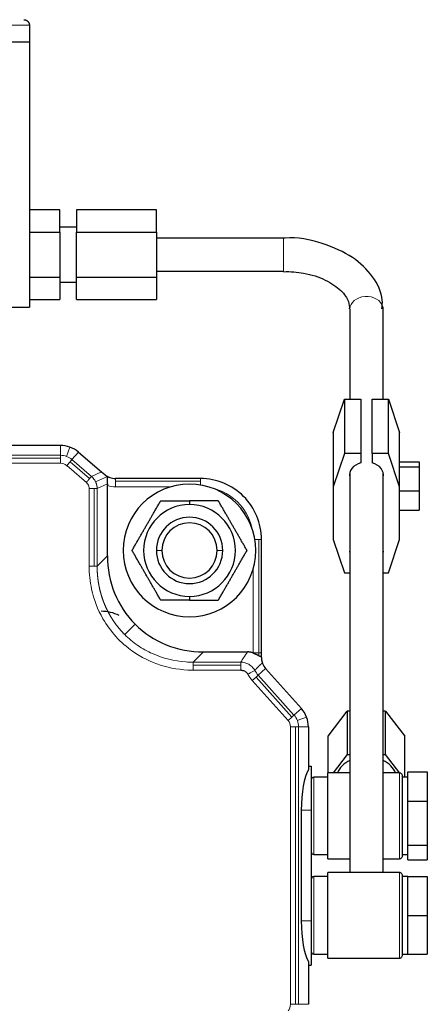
# Model space of a CAD drawing. Header units: inches. Extents: x 0 to 20790, y -12 to 14700.
# Tile 88 of 256: x 6817 to 6891, y 6796 to 6974. Entities that reach past the tile are written whole.
import ezdxf

# ---------------------------------------------------------------- set-up
doc = ezdxf.new("R2010")
doc.units = ezdxf.units.IN
doc.layers.add('1', color=7, linetype='Continuous', true_color=0xffffff)

msp = doc.modelspace()

# ---------------------------------------------------------------- linework, layer by layer
at = {"layer": '1', "color": 110, "linetype": 'Continuous', "lineweight": 13}
for p, q in [((6819.134, 6973.327), (6811.134, 6973.327)), ((6865.094, 6928.829), (6865.094, 6934.77)), ((6877.094, 6921.998), (6877.094, 6921.998)), ((6824.744, 6895.535), (6824.744, 6897.327)), ((6826.479, 6897.017), (6825.857, 6895.336)), ((6826.832, 6894.763), (6827.998, 6896.124)), ((6824.744, 6895.535), (6773.443, 6895.535)), ((6824.744, 6894.999), (6773.443, 6894.999)), ((6773.443, 6894.086), (6824.744, 6894.086)), ((6824.744, 6894.999), (6824.744, 6895.535)), ((6824.744, 6894.086), (6824.744, 6894.999)), ((6826.483, 6894.356), (6825.889, 6893.663)), ((6826.483, 6894.356), (6826.832, 6894.763)), ((6830.031, 6891.315), (6826.483, 6894.356)), ((6830.38, 6891.722), (6826.832, 6894.763)), ((6825.889, 6893.663), (6829.437, 6890.622)), ((6832.172, 6892.546), (6830.38, 6891.722)), ((6833.244, 6891.706), (6831.118, 6890.728)), ((6831.392, 6889.522), (6833.245, 6890.374)), ((6834.704, 6891.327), (6834.704, 6890.888)), ((6850.094, 6890.888), (6834.704, 6890.888)), ((6834.704, 6890.888), (6834.704, 6889.827)), ((6850.094, 6891.327), (6850.094, 6890.888)), ((6850.094, 6890.159), (6850.094, 6890.888)), ((6829.943, 6889.522), (6829.943, 6875.512)), ((6830.856, 6875.512), (6830.856, 6889.522)), ((6831.392, 6875.512), (6831.392, 6889.522)), ((6834.704, 6889.827), (6844.666, 6889.827)), ((6860.655, 6880.327), (6859.926, 6880.327)), ((6861.094, 6880.327), (6860.655, 6880.327)), ((6860.655, 6859.787), (6860.655, 6880.327)), ((6843.094, 6878.327), (6842.094, 6878.327)), ((6854.094, 6878.327), (6853.094, 6878.327)), ((6833.237, 6877.357), (6831.392, 6875.512)), ((6859.594, 6874.899), (6859.594, 6859.786)), ((6836.377, 6863.111), (6838.261, 6864.995)), ((6848.778, 6858.125), (6850.624, 6859.971)), ((6859.594, 6859.787), (6860.655, 6859.787)), ((6861.094, 6859.787), (6860.655, 6859.787)), ((6860.655, 6859.787), (6860.655, 6859.292)), ((6857.378, 6858.125), (6848.778, 6858.125)), ((6857.378, 6857.589), (6848.778, 6857.589)), ((6848.778, 6856.676), (6857.378, 6856.676)), ((6860.523, 6855.778), (6861.858, 6856.973)), ((6861.291, 6857.903), (6861.072, 6857.819)), ((6860.123, 6855.421), (6859.443, 6854.812)), ((6859.443, 6854.812), (6865.905, 6847.59)), ((6860.123, 6855.421), (6860.523, 6855.778)), ((6866.585, 6848.199), (6860.123, 6855.421)), ((6866.985, 6848.556), (6860.523, 6855.778)), ((6868.32, 6849.751), (6866.985, 6848.556)), ((6865.905, 6847.59), (6866.585, 6848.199)), ((6866.585, 6848.199), (6866.985, 6848.556)), ((6869.265, 6848.201), (6867.59, 6847.562)), ((6867.266, 6846.417), (6866.353, 6846.417)), ((6866.353, 6846.417), (6866.353, 6796.238)), ((6867.266, 6796.238), (6867.266, 6846.417)), ((6867.266, 6846.417), (6867.802, 6846.417)), ((6867.802, 6846.417), (6869.594, 6846.417)), ((6867.802, 6846.417), (6867.802, 6796.238)), ((6870.594, 6837.327), (6870.594, 6823.327)), ((6886.094, 6838.077), (6886.094, 6832.858)), ((6886.094, 6832.858), (6886.094, 6822.577)), ((6868.308, 6831.327), (6870.094, 6831.327)), ((6870.594, 6819.327), (6870.594, 6805.327)), ((6886.094, 6820.077), (6886.094, 6819.039)), ((6886.094, 6819.039), (6886.094, 6804.577)), ((6868.308, 6811.327), (6870.094, 6811.327)), ((6866.353, 6796.238), (6867.266, 6796.238)), ((6867.266, 6796.238), (6867.802, 6796.238)), ((6867.802, 6796.238), (6869.594, 6796.238))]:
    msp.add_line(p, q, dxfattribs=at)
at = {"layer": '1', "color": 2, "linetype": 'Continuous', "lineweight": 25}
for p, q in [((6819.134, 6973.327), (6819.134, 6970.327)), ((6812.034, 6970.327), (6819.134, 6970.327)), ((6824.634, 6939.91), (6819.134, 6939.91)), ((6824.634, 6935.869), (6824.634, 6939.91)), ((6827.634, 6939.91), (6827.634, 6935.869)), ((6842.134, 6939.91), (6827.634, 6939.91)), ((6842.134, 6935.869), (6842.134, 6939.91)), ((6827.634, 6936.827), (6824.634, 6936.827)), ((6819.134, 6935.869), (6824.634, 6935.869)), ((6824.634, 6935.869), (6824.634, 6927.786)), ((6827.634, 6935.869), (6842.134, 6935.869)), ((6827.634, 6927.786), (6827.634, 6935.869)), ((6842.134, 6935.869), (6842.134, 6927.786)), ((6865.094, 6934.827), (6842.134, 6934.827)), ((6865.094, 6934.77), (6865.094, 6934.827)), ((6819.134, 6927.786), (6824.634, 6927.786)), ((6824.634, 6927.786), (6824.634, 6923.744)), ((6827.634, 6923.744), (6827.634, 6927.786)), ((6827.634, 6927.786), (6842.134, 6927.786)), ((6842.134, 6928.827), (6865.094, 6928.827)), ((6842.134, 6927.786), (6842.134, 6923.744)), ((6865.094, 6928.827), (6865.094, 6928.829)), ((6824.634, 6926.827), (6827.634, 6926.827)), ((6819.134, 6923.744), (6824.634, 6923.744)), ((6827.634, 6923.744), (6842.134, 6923.744)), ((6812.034, 6922.327), (6819.134, 6922.327)), ((6877.094, 6921.998), (6877.094, 6905.705)), ((6883.094, 6905.705), (6883.094, 6921.998)), ((6874.094, 6899.662), (6876.094, 6905.705)), ((6876.094, 6905.705), (6879.094, 6905.705)), ((6876.094, 6905.705), (6876.094, 6895.876)), ((6879.094, 6905.705), (6879.094, 6895.876)), ((6881.094, 6895.876), (6881.094, 6905.705)), ((6881.094, 6905.705), (6884.094, 6905.705)), ((6884.094, 6905.705), (6886.094, 6899.662)), ((6884.094, 6895.876), (6884.094, 6905.705)), ((6874.094, 6899.662), (6874.094, 6889.833)), ((6886.094, 6889.833), (6886.094, 6899.662)), ((6824.744, 6897.327), (6773.443, 6897.327)), ((6827.998, 6896.124), (6832.172, 6892.546)), ((6876.094, 6895.876), (6874.094, 6889.833)), ((6879.094, 6895.876), (6876.094, 6895.876)), ((6879.094, 6895.876), (6879.094, 6894.18)), ((6884.094, 6895.876), (6881.094, 6895.876)), ((6881.094, 6895.876), (6881.094, 6894.18)), ((6886.094, 6889.833), (6884.094, 6895.876)), ((6886.094, 6894.336), (6889.594, 6894.336)), ((6889.594, 6894.336), (6889.594, 6893.463)), ((6832.172, 6892.546), (6832.751, 6892.049)), ((6877.094, 6892.418), (6877.094, 6820.078)), ((6883.094, 6820.078), (6883.094, 6892.418)), ((6886.094, 6893.463), (6889.594, 6893.463)), ((6889.594, 6893.463), (6889.594, 6889.115)), ((6850.094, 6891.327), (6834.704, 6891.327)), ((6833.237, 6877.357), (6833.237, 6890.073)), ((6874.094, 6889.833), (6874.094, 6880.315)), ((6886.094, 6880.315), (6886.094, 6889.833)), ((6886.094, 6889.115), (6889.594, 6889.115)), ((6889.594, 6889.115), (6889.594, 6885.64)), ((6848.094, 6887.33), (6848.094, 6886.627)), ((6886.094, 6885.64), (6889.594, 6885.64)), ((6861.094, 6859.787), (6861.094, 6880.327)), ((6874.094, 6880.315), (6876.094, 6874.272)), ((6884.094, 6874.272), (6886.094, 6880.315)), ((6876.094, 6874.272), (6877.094, 6874.272)), ((6883.094, 6874.272), (6884.094, 6874.272)), ((6848.094, 6870.027), (6848.094, 6869.325)), ((6850.624, 6859.971), (6858.567, 6859.971)), ((6861.094, 6859.33), (6861.094, 6859.787)), ((6868.32, 6849.751), (6861.858, 6856.973)), ((6873.166, 6844.744), (6876.63, 6849.276)), ((6877.094, 6849.276), (6876.63, 6849.276)), ((6876.63, 6849.276), (6876.63, 6841.412)), ((6883.558, 6849.276), (6883.094, 6849.276)), ((6883.558, 6849.276), (6887.022, 6844.744)), ((6883.558, 6841.412), (6883.558, 6849.276)), ((6869.594, 6846.417), (6869.594, 6838.659)), ((6873.166, 6838.077), (6873.166, 6844.744)), ((6887.022, 6837.327), (6887.022, 6844.744)), ((6876.63, 6841.412), (6874.081, 6838.077)), ((6876.63, 6841.412), (6877.094, 6841.412)), ((6883.094, 6841.412), (6883.558, 6841.412)), ((6886.109, 6838.074), (6883.558, 6841.412)), ((6869.594, 6839.327), (6870.094, 6839.327)), ((6870.094, 6839.327), (6870.094, 6831.327)), ((6873.094, 6837.327), (6870.594, 6837.327)), ((6877.094, 6838.077), (6873.094, 6838.077)), ((6873.094, 6832.858), (6873.094, 6838.077)), ((6886.094, 6838.077), (6883.094, 6838.077)), ((6886.594, 6832.694), (6886.594, 6837.572)), ((6886.68, 6837.327), (6886.594, 6837.441)), ((6887.594, 6837.327), (6886.594, 6837.327)), ((6887.594, 6838.263), (6891.094, 6838.263)), ((6887.594, 6835.615), (6887.594, 6838.263)), ((6891.094, 6838.263), (6891.094, 6832.966)), ((6887.594, 6832.966), (6887.594, 6835.615)), ((6873.094, 6822.577), (6873.094, 6832.858)), ((6886.594, 6823.077), (6886.594, 6832.694)), ((6887.594, 6828.998), (6887.594, 6832.966)), ((6887.594, 6832.966), (6891.094, 6832.966)), ((6891.094, 6832.966), (6891.094, 6825.031)), ((6868.308, 6831.327), (6868.308, 6811.327)), ((6870.094, 6831.327), (6870.094, 6811.327)), ((6887.594, 6825.031), (6887.594, 6828.998)), ((6887.594, 6823.711), (6887.594, 6825.031)), ((6887.594, 6825.031), (6891.094, 6825.031)), ((6891.094, 6825.031), (6891.094, 6822.391)), ((6870.594, 6823.327), (6873.094, 6823.327)), ((6886.594, 6823.327), (6887.594, 6823.327)), ((6887.594, 6822.391), (6887.594, 6823.711)), ((6873.094, 6822.577), (6877.094, 6822.577)), ((6883.094, 6822.577), (6886.094, 6822.577)), ((6887.594, 6822.391), (6891.094, 6822.391)), ((6873.094, 6819.327), (6870.594, 6819.327)), ((6886.094, 6820.077), (6873.094, 6820.077)), ((6873.094, 6819.039), (6873.094, 6820.077)), ((6886.594, 6818.606), (6886.594, 6819.5)), ((6887.594, 6819.327), (6886.594, 6819.327)), ((6887.594, 6819.327), (6891.094, 6819.327)), ((6887.594, 6815.827), (6887.594, 6819.327)), ((6891.094, 6819.327), (6891.094, 6812.327)), ((6873.094, 6804.577), (6873.094, 6819.039)), ((6886.594, 6805.077), (6886.594, 6818.606)), ((6887.594, 6812.327), (6887.594, 6815.827)), ((6887.594, 6808.827), (6887.594, 6812.327)), ((6887.594, 6812.327), (6891.094, 6812.327)), ((6891.094, 6812.327), (6891.094, 6805.327)), ((6870.094, 6811.327), (6870.094, 6803.327)), ((6887.594, 6805.327), (6887.594, 6808.827)), ((6870.594, 6805.327), (6873.094, 6805.327)), ((6886.594, 6805.327), (6887.594, 6805.327)), ((6887.594, 6805.327), (6891.094, 6805.327)), ((6869.594, 6803.995), (6869.594, 6796.238)), ((6869.594, 6803.327), (6870.094, 6803.327)), ((6873.094, 6804.577), (6886.094, 6804.577))]:
    msp.add_line(p, q, dxfattribs=at)
for centre, radius, start, end in [((6824.744, 6892.327), 5, 69.69935, 90), ((6824.744, 6892.327), 5, 49.39871, 69.69935), ((6834.704, 6894.327), 3, 245.16815, 249.69935), ((6834.704, 6894.327), 3, 249.69935, 270), ((6848.094, 6878.327), 12, 90, 270), ((6848.094, 6878.327), 12, 270, 90), ((6850.094, 6880.327), 11, 45, 90), ((6850.094, 6880.327), 11, 0, 45), ((6848.094, 6878.327), 8.3, 90, 270), ((6848.094, 6878.327), 8.3, 270, 90), ((6848.094, 6878.327), 6, 0, 180), ((6848.094, 6878.327), 5, 0, 180), ((6848.094, 6878.327), 6, 180, 0), ((6848.094, 6878.327), 5, 180, 0), ((6832.094, 6859.827), 7.5, 63.8641, 90), ((6864.094, 6858.973), 3, 199.34559, 200.91008), ((6864.094, 6858.973), 3, 200.91008, 221.82017), ((6864.594, 6846.417), 5, 20.91008, 41.82017), ((6864.594, 6846.417), 5, 0, 20.91008), ((6870.594, 6836.827), 0.5, 90, 180), ((6870.594, 6823.827), 0.5, 180, 270), ((6870.594, 6818.827), 0.5, 90, 180), ((6870.594, 6805.827), 0.5, 180, 270)]:
    msp.add_arc(centre, radius, start, end, dxfattribs=at)
at = {"layer": '1', "color": 110, "linetype": 'Continuous', "lineweight": 13}
for centre, radius, start, end in [((6824.744, 6892.327), 3.208, 69.69935, 90), ((6824.744, 6892.327), 1.759, 49.39871, 90), ((6824.744, 6892.327), 3.208, 49.39871, 69.69935), ((6834.704, 6894.327), 4.5, 250.98489, 270), ((6850.094, 6880.327), 9.5, 13.35546, 76.64454), ((6864.094, 6858.973), 4.792, 209.15282, 221.82017), ((6864.094, 6858.973), 6.241, 209.15297, 221.82017), ((6864.594, 6846.417), 1.759, 0, 41.82017), ((6864.594, 6846.417), 3.208, 20.91008, 41.82017), ((6864.594, 6846.417), 3.208, 0, 20.91008), ((6864.594, 6796.238), 1.759, 318.17983, 0)]:
    msp.add_arc(centre, radius, start, end, dxfattribs=at)
msp.add_ellipse((6880.094, 6921.998), major_axis=(-3, 0), ratio=0.7553694, start_param=3.3192036, end_param=6.2831853, dxfattribs=at)
at = {"layer": '1', "color": 2, "linetype": 'Continuous', "lineweight": 25}
for centre, major_axis, ratio, start_param, end_param in [((6880.094, 6921.998), (-3, 0), 0.7553694, 3.1415073, 3.3192036), ((6880.094, 6892.004), (-3.05, 0), 0.7553694, 5.0464358, 6.4644851), ((6880.094, 6892.004), (-3.05, 0), 0.7553694, 2.9602929, 4.3783421), ((6880.094, 6878.144), (-3.05, 0), 0.7553694, 6.1018856, 6.4644851), ((6880.094, 6878.144), (-3.05, 0), 0.7553694, 2.9602929, 3.3228924), ((6851.872, 6878.606), (13.611, 13.611), 0.9351131, 2.3897132, 3.1415927), ((6851.872, 6878.606), (13.611, 13.611), 0.9351131, 3.1415927, 3.8934721), ((6870.451, 6831.327), (0, -8), 0.2679492, 3.5531095, 4.712389), ((6880.094, 6836.88), (-5.5, 0), 0.7553694, 5.2892967, 5.9908536), ((6880.094, 6836.88), (-5.5, 0), 0.7553694, 3.4338917, 4.1354487), ((6870.451, 6811.327), (0, -8), 0.2679492, 4.712389, 5.8716685)]:
    msp.add_ellipse(centre, major_axis=major_axis, ratio=ratio, start_param=start_param, end_param=end_param, dxfattribs=at)
for points, knots in [([(6818.134, 6974.327), (6818.139, 6974.327), (6818.149, 6974.327), (6818.163, 6974.327), (6818.178, 6974.326), (6818.192, 6974.326), (6818.206, 6974.325), (6818.219, 6974.324), (6818.233, 6974.322), (6818.246, 6974.321), (6818.259, 6974.319), (6818.272, 6974.318), (6818.285, 6974.316), (6818.297, 6974.314), (6818.309, 6974.312), (6818.321, 6974.31), (6818.332, 6974.307), (6818.344, 6974.305), (6818.355, 6974.303), (6818.366, 6974.3), (6818.376, 6974.297), (6818.387, 6974.295), (6818.397, 6974.292), (6818.407, 6974.289), (6818.416, 6974.287), (6818.426, 6974.284), (6818.435, 6974.281), (6818.444, 6974.278), (6818.453, 6974.275), (6818.461, 6974.272), (6818.47, 6974.269), (6818.478, 6974.266), (6818.485, 6974.263), (6818.493, 6974.261), (6818.5, 6974.258), (6818.508, 6974.255), (6818.539, 6974.242), (6818.591, 6974.218), (6818.662, 6974.178), (6818.727, 6974.134), (6818.785, 6974.087), (6818.83, 6974.046), (6818.862, 6974.013), (6818.885, 6973.987), (6818.908, 6973.961), (6818.929, 6973.934), (6818.95, 6973.906), (6818.969, 6973.877), (6818.988, 6973.848), (6819.005, 6973.819), (6819.021, 6973.789), (6819.037, 6973.758), (6819.051, 6973.727), (6819.064, 6973.696), (6819.075, 6973.665), (6819.086, 6973.634), (6819.096, 6973.602), (6819.104, 6973.571), (6819.111, 6973.54), (6819.118, 6973.508), (6819.123, 6973.477), (6819.127, 6973.447), (6819.13, 6973.416), (6819.132, 6973.386), (6819.134, 6973.357), (6819.134, 6973.337), (6819.134, 6973.327)], [0, 0, 0, 0, 0.0097989, 0.019458, 0.0289767, 0.0383541, 0.0475895, 0.0566824, 0.0656322, 0.0744385, 0.0831008, 0.0916187, 0.099992, 0.1082204, 0.1163037, 0.1242418, 0.1320346, 0.139682, 0.147184, 0.1545407, 0.1617521, 0.1688183, 0.1757394, 0.1825157, 0.1891473, 0.1956344, 0.2019773, 0.2081762, 0.2142315, 0.2201434, 0.2259123, 0.2315386, 0.2370225, 0.2423645, 0.2475649, 0.2526241, 0.2575426, 0.3129843, 0.3659777, 0.4164708, 0.464443, 0.5099024, 0.5318744, 0.5538066, 0.57569, 0.5975107, 0.6192545, 0.6409074, 0.6624549, 0.6838827, 0.7051766, 0.7263225, 0.7473066, 0.7681155, 0.7887362, 0.8091559, 0.8293628, 0.8493453, 0.8690928, 0.8885952, 0.9078432, 0.9268283, 0.9455429, 0.9639802, 0.9821342, 1, 1, 1, 1]), ([(6882.861, 6922.028), (6882.955, 6922.563), (6883.104, 6924.579), (6881.374, 6928.015), (6877.679, 6931.643), (6872.164, 6934.025), (6867.541, 6935.094), (6865.204, 6934.802), (6865.104, 6934.789)], [0, 0, 0, 0, 0.0737331, 0.2835957, 0.5003224, 0.7393536, 0.9889188, 1, 1, 1, 1]), ([(6865.084, 6928.752), (6866.364, 6928.78), (6869.034, 6928.598), (6872.818, 6927.348), (6875.65, 6925.386), (6876.943, 6923.484), (6877.039, 6922.434), (6876.955, 6922.004)], [0, 0, 0, 0, 0.1843536, 0.4084596, 0.6273864, 0.8433092, 1, 1, 1, 1]), ([(6832.751, 6892.049), (6832.754, 6892.047), (6832.761, 6892.041), (6832.77, 6892.033), (6832.78, 6892.025), (6832.79, 6892.017), (6832.8, 6892.009), (6832.809, 6892.001), (6832.819, 6891.993), (6832.829, 6891.985), (6832.839, 6891.977), (6832.849, 6891.969), (6832.859, 6891.961), (6832.869, 6891.953), (6832.88, 6891.945), (6832.89, 6891.938), (6832.9, 6891.93), (6832.91, 6891.922), (6832.921, 6891.914), (6832.931, 6891.907), (6832.942, 6891.899), (6832.952, 6891.891), (6832.963, 6891.884), (6832.974, 6891.876), (6832.984, 6891.869), (6832.995, 6891.861), (6833.006, 6891.854), (6833.017, 6891.847), (6833.027, 6891.839), (6833.038, 6891.832), (6833.049, 6891.825), (6833.06, 6891.817), (6833.072, 6891.81), (6833.083, 6891.803), (6833.094, 6891.796), (6833.105, 6891.789), (6833.116, 6891.781), (6833.128, 6891.774), (6833.139, 6891.767), (6833.151, 6891.76), (6833.162, 6891.754), (6833.174, 6891.747), (6833.185, 6891.74), (6833.197, 6891.733), (6833.209, 6891.726), (6833.22, 6891.72), (6833.232, 6891.713), (6833.24, 6891.708), (6833.244, 6891.706)], [0, 0, 0, 0, 0.0156161, 0.03147, 0.0475651, 0.0639049, 0.0804926, 0.0973312, 0.1144237, 0.1317729, 0.1493815, 0.167252, 0.185387, 0.2037887, 0.2224595, 0.2414015, 0.2606167, 0.2801071, 0.2998747, 0.3199212, 0.3402484, 0.3608579, 0.3817514, 0.4029305, 0.4243965, 0.4461509, 0.468195, 0.4905303, 0.5131578, 0.536079, 0.5592948, 0.5828065, 0.6066151, 0.6307216, 0.6551271, 0.6798325, 0.7048388, 0.7301468, 0.7557575, 0.7816716, 0.8078899, 0.8344133, 0.8612425, 0.8883782, 0.9158212, 0.943572, 0.9716314, 1, 1, 1, 1]), ([(6833.444, 6891.605), (6833.389, 6891.63), (6833.334, 6891.657), (6833.265, 6891.695), (6833.255, 6891.7), (6833.244, 6891.706)], [0, 0, 0, 0, 0.8469825, 0.8469825, 1, 1, 1, 1]), ([(6833.245, 6890.374), (6833.245, 6890.38), (6833.246, 6890.393), (6833.247, 6890.413), (6833.247, 6890.432), (6833.248, 6890.451), (6833.249, 6890.471), (6833.25, 6890.49), (6833.25, 6890.509), (6833.251, 6890.528), (6833.251, 6890.547), (6833.252, 6890.566), (6833.252, 6890.584), (6833.252, 6890.603), (6833.253, 6890.622), (6833.253, 6890.64), (6833.253, 6890.659), (6833.253, 6890.677), (6833.253, 6890.696), (6833.253, 6890.714), (6833.253, 6890.732), (6833.253, 6890.75), (6833.253, 6890.769), (6833.253, 6890.787), (6833.253, 6890.804), (6833.253, 6890.822), (6833.253, 6890.84), (6833.253, 6890.858), (6833.253, 6890.875), (6833.252, 6890.893), (6833.252, 6890.945), (6833.25, 6891.029), (6833.248, 6891.138), (6833.247, 6891.238), (6833.247, 6891.33), (6833.251, 6891.414), (6833.259, 6891.486), (6833.273, 6891.543), (6833.291, 6891.579), (6833.308, 6891.6), (6833.323, 6891.611), (6833.339, 6891.62), (6833.355, 6891.623), (6833.369, 6891.624), (6833.38, 6891.623), (6833.392, 6891.622), (6833.404, 6891.619), (6833.417, 6891.615), (6833.43, 6891.611), (6833.439, 6891.607), (6833.444, 6891.605)], [0, 0, 0, 0, 0.0092075, 0.0184041, 0.027591, 0.0367689, 0.045939, 0.0551022, 0.0642594, 0.0734117, 0.08256, 0.0917054, 0.1008488, 0.1099912, 0.1191336, 0.128277, 0.1374224, 0.1465707, 0.155723, 0.1648802, 0.1740433, 0.1832134, 0.1923913, 0.2015781, 0.2107747, 0.2199821, 0.2292013, 0.2384333, 0.2476789, 0.2569392, 0.2662151, 0.33083, 0.3934493, 0.4544502, 0.5142406, 0.5783641, 0.639584, 0.6987128, 0.7566512, 0.7868333, 0.8171471, 0.8473814, 0.8781667, 0.8948505, 0.9117472, 0.9288738, 0.9462469, 0.9638823, 0.9817952, 1, 1, 1, 1]), ([(6859.594, 6859.786), (6859.586, 6859.789), (6859.57, 6859.795), (6859.546, 6859.804), (6859.522, 6859.812), (6859.498, 6859.82), (6859.474, 6859.828), (6859.45, 6859.836), (6859.426, 6859.843), (6859.401, 6859.851), (6859.377, 6859.858), (6859.352, 6859.865), (6859.327, 6859.872), (6859.302, 6859.878), (6859.277, 6859.884), (6859.252, 6859.891), (6859.227, 6859.896), (6859.201, 6859.902), (6859.176, 6859.908), (6859.15, 6859.913), (6859.125, 6859.918), (6859.099, 6859.923), (6859.073, 6859.927), (6859.047, 6859.932), (6859.021, 6859.936), (6858.995, 6859.94), (6858.969, 6859.944), (6858.943, 6859.947), (6858.916, 6859.95), (6858.89, 6859.953), (6858.863, 6859.956), (6858.837, 6859.959), (6858.81, 6859.961), (6858.783, 6859.963), (6858.757, 6859.965), (6858.73, 6859.966), (6858.703, 6859.968), (6858.676, 6859.969), (6858.649, 6859.97), (6858.622, 6859.97), (6858.594, 6859.971), (6858.576, 6859.971), (6858.567, 6859.971)], [0, 0, 0, 0, 0.0240536, 0.0481554, 0.0723056, 0.0965041, 0.1207511, 0.1450466, 0.1693905, 0.193783, 0.218224, 0.2427136, 0.2672518, 0.2918386, 0.316474, 0.341158, 0.3658906, 0.3906719, 0.4155017, 0.4403802, 0.4653072, 0.4902829, 0.5153071, 0.5403799, 0.5655013, 0.5906712, 0.6158897, 0.6411567, 0.6664723, 0.6918365, 0.7172492, 0.7427105, 0.7682203, 0.7937788, 0.8193858, 0.8450415, 0.8707459, 0.8964991, 0.922301, 0.9481517, 0.9740514, 1, 1, 1, 1]), ([(6859.594, 6859.786), (6859.6, 6859.784), (6859.613, 6859.779), (6859.632, 6859.772), (6859.651, 6859.765), (6859.67, 6859.757), (6859.689, 6859.75), (6859.709, 6859.742), (6859.728, 6859.734), (6859.748, 6859.726), (6859.768, 6859.718), (6859.788, 6859.71), (6859.808, 6859.702), (6859.828, 6859.694), (6859.848, 6859.685), (6859.868, 6859.676), (6859.901, 6859.663), (6859.949, 6859.641), (6860.015, 6859.612), (6860.089, 6859.577), (6860.171, 6859.538), (6860.251, 6859.499), (6860.322, 6859.463), (6860.379, 6859.434), (6860.423, 6859.411), (6860.46, 6859.392), (6860.493, 6859.375), (6860.524, 6859.359), (6860.553, 6859.344), (6860.581, 6859.33), (6860.607, 6859.316), (6860.631, 6859.304), (6860.647, 6859.296), (6860.655, 6859.292)], [0, 0, 0, 0, 0.0157728, 0.031673, 0.0477006, 0.0638559, 0.080139, 0.09655, 0.113089, 0.1297563, 0.1465519, 0.163476, 0.1805287, 0.1977101, 0.2150204, 0.2324596, 0.250028, 0.2993938, 0.3576167, 0.4246978, 0.5006376, 0.5820898, 0.6508845, 0.7070207, 0.7504982, 0.786025, 0.8203086, 0.8533506, 0.8851525, 0.9157162, 0.9450438, 0.9731375, 1, 1, 1, 1]), ([(6860.655, 6859.292), (6860.659, 6859.29), (6860.668, 6859.285), (6860.68, 6859.279), (6860.693, 6859.273), (6860.705, 6859.267), (6860.717, 6859.261), (6860.729, 6859.256), (6860.74, 6859.25), (6860.751, 6859.245), (6860.762, 6859.24), (6860.773, 6859.235), (6860.783, 6859.231), (6860.793, 6859.226), (6860.803, 6859.222), (6860.813, 6859.218), (6860.822, 6859.214), (6860.831, 6859.211), (6860.866, 6859.197), (6860.92, 6859.18), (6860.984, 6859.172), (6861.035, 6859.183), (6861.06, 6859.206), (6861.073, 6859.226), (6861.078, 6859.236), (6861.082, 6859.247), (6861.086, 6859.259), (6861.089, 6859.271), (6861.091, 6859.285), (6861.093, 6859.299), (6861.094, 6859.314), (6861.094, 6859.325), (6861.094, 6859.33)], [0, 0, 0, 0, 0.016182, 0.0321771, 0.0479862, 0.06361, 0.0790491, 0.0943043, 0.1093765, 0.1242664, 0.1389749, 0.1535029, 0.1678513, 0.1820211, 0.1960133, 0.2098288, 0.2234689, 0.2369344, 0.2502267, 0.3785727, 0.4993821, 0.6240076, 0.7494665, 0.775694, 0.8022875, 0.8292636, 0.8566383, 0.8844267, 0.9126435, 0.9413026, 0.9704172, 1, 1, 1, 1]), ([(6861.094, 6858.973), (6861.094, 6858.986), (6861.094, 6859.013), (6861.094, 6859.052), (6861.094, 6859.091), (6861.094, 6859.131), (6861.094, 6859.17), (6861.094, 6859.21), (6861.094, 6859.25), (6861.094, 6859.29), (6861.094, 6859.317), (6861.094, 6859.33)], [0, 0, 0, 0, 0.1068065, 0.2146864, 0.3236408, 0.4336711, 0.5447782, 0.6569635, 0.770228, 0.8845731, 1, 1, 1, 1]), ([(6861.094, 6858.973), (6861.094, 6858.967), (6861.094, 6858.954), (6861.094, 6858.935), (6861.094, 6858.916), (6861.095, 6858.897), (6861.095, 6858.878), (6861.096, 6858.86), (6861.097, 6858.841), (6861.098, 6858.822), (6861.099, 6858.804), (6861.1, 6858.785), (6861.101, 6858.767), (6861.102, 6858.749), (6861.104, 6858.73), (6861.105, 6858.712), (6861.107, 6858.694), (6861.109, 6858.676), (6861.11, 6858.658), (6861.112, 6858.64), (6861.114, 6858.623), (6861.117, 6858.605), (6861.119, 6858.588), (6861.121, 6858.57), (6861.123, 6858.553), (6861.126, 6858.536), (6861.129, 6858.518), (6861.131, 6858.501), (6861.134, 6858.484), (6861.137, 6858.467), (6861.14, 6858.451), (6861.143, 6858.434), (6861.146, 6858.417), (6861.149, 6858.401), (6861.151, 6858.39), (6861.152, 6858.384)], [0, 0, 0, 0, 0.0387639, 0.0769793, 0.1146472, 0.1517692, 0.1883466, 0.2243809, 0.2598735, 0.2948262, 0.3292406, 0.3631184, 0.3964615, 0.4292719, 0.4615515, 0.4933025, 0.5245272, 0.5552279, 0.585407, 0.6150673, 0.6442114, 0.6728422, 0.7009629, 0.7285766, 0.7556867, 0.7822969, 0.808411, 0.8340329, 0.859167, 0.8838177, 0.9079899, 0.9316887, 0.9549195, 0.9776878, 1, 1, 1, 1]), ([(6861.152, 6858.384), (6861.153, 6858.38), (6861.155, 6858.371), (6861.158, 6858.358), (6861.16, 6858.345), (6861.163, 6858.332), (6861.166, 6858.32), (6861.169, 6858.307), (6861.172, 6858.294), (6861.175, 6858.281), (6861.178, 6858.269), (6861.181, 6858.256), (6861.184, 6858.244), (6861.187, 6858.231), (6861.19, 6858.219), (6861.194, 6858.206), (6861.197, 6858.194), (6861.2, 6858.181), (6861.204, 6858.169), (6861.207, 6858.157), (6861.211, 6858.145), (6861.214, 6858.133), (6861.218, 6858.121), (6861.221, 6858.109), (6861.225, 6858.097), (6861.229, 6858.085), (6861.232, 6858.073), (6861.236, 6858.061), (6861.24, 6858.049), (6861.244, 6858.037), (6861.247, 6858.026), (6861.251, 6858.014), (6861.255, 6858.003), (6861.259, 6857.991), (6861.262, 6857.983), (6861.263, 6857.98)], [0, 0, 0, 0, 0.037567, 0.0745658, 0.1110041, 0.1468898, 0.1822312, 0.2170373, 0.251317, 0.28508, 0.3183364, 0.3510966, 0.3833717, 0.4151731, 0.4465129, 0.4774036, 0.5078583, 0.5378907, 0.5675151, 0.5967463, 0.6255998, 0.6540917, 0.6822387, 0.7100581, 0.7375679, 0.7647867, 0.7917335, 0.8184282, 0.844891, 0.8711429, 0.8972051, 0.9230994, 0.9488482, 0.9744741, 1, 1, 1, 1]), ([(6857.378, 6856.676), (6857.442, 6856.676), (6857.506, 6856.672), (6857.659, 6856.652), (6857.748, 6856.632), (6857.953, 6856.565), (6858.066, 6856.51), (6858.319, 6856.344), (6858.448, 6856.221), (6858.585, 6856.032), (6858.616, 6855.983), (6858.643, 6855.933)], [0, 0, 0, 0, 0.125, 0.125, 0.3, 0.3, 0.545, 0.545, 0.888, 0.888, 1, 1, 1, 1]), ([(6886.594, 6837.572), (6886.593, 6837.639), (6886.569, 6837.766), (6886.458, 6837.94), (6886.285, 6838.053), (6886.159, 6838.077), (6886.094, 6838.077)], [0, 0, 0, 0, 0.2404897, 0.499047, 0.7580888, 1, 1, 1, 1]), ([(6886.094, 6822.577), (6886.159, 6822.578), (6886.284, 6822.602), (6886.458, 6822.715), (6886.57, 6822.891), (6886.593, 6823.02), (6886.594, 6823.087)], [0, 0, 0, 0, 0.2431218, 0.5015321, 0.759157, 1, 1, 1, 1]), ([(6886.594, 6819.5), (6886.594, 6819.577), (6886.57, 6819.723), (6886.457, 6819.924), (6886.28, 6820.051), (6886.158, 6820.078), (6886.094, 6820.077)], [0, 0, 0, 0, 0.2401184, 0.4919403, 0.7478982, 1, 1, 1, 1]), ([(6886.094, 6804.577), (6886.158, 6804.577), (6886.28, 6804.604), (6886.457, 6804.731), (6886.57, 6804.932), (6886.594, 6805.078), (6886.594, 6805.156)], [0, 0, 0, 0, 0.2520272, 0.507907, 0.7597237, 1, 1, 1, 1])]:
    msp.add_open_spline(points, degree=3, knots=knots, dxfattribs=at)
for points, degree in [([(6819.134, 6970.327), (6819.134, 6922.327)], 1), ([(6833.245, 6890.374), (6833.24, 6890.272), (6833.237, 6890.171), (6833.237, 6890.073)], 3)]:
    msp.add_open_spline(points, degree=degree, dxfattribs=at)
at = {"layer": '1', "color": 110, "linetype": 'Continuous', "lineweight": 13}
for points, knots in [([(6829.437, 6890.622), (6829.49, 6890.684), (6829.543, 6890.746), (6829.648, 6890.869), (6829.7, 6890.929), (6829.801, 6891.047), (6829.85, 6891.104), (6829.944, 6891.213), (6829.989, 6891.266), (6830.031, 6891.315)], [0, 0, 0, 0, 0.25, 0.25, 0.5, 0.5, 0.75, 0.75, 1, 1, 1, 1]), ([(6829.437, 6890.622), (6829.548, 6890.526), (6829.78, 6890.257), (6829.925, 6889.858), (6829.943, 6889.587), (6829.943, 6889.522)], [0, 0, 0, 0, 0.3511883, 0.8428519, 1, 1, 1, 1]), ([(6830.031, 6891.315), (6830.073, 6891.364), (6830.113, 6891.41), (6830.186, 6891.495), (6830.219, 6891.534), (6830.278, 6891.603), (6830.304, 6891.633), (6830.348, 6891.685), (6830.366, 6891.706), (6830.38, 6891.722)], [0, 0, 0, 0, 0.25, 0.25, 0.5, 0.5, 0.75, 0.75, 1, 1, 1, 1]), ([(6831.118, 6890.728), (6831.066, 6890.841), (6830.869, 6891.208), (6830.598, 6891.528), (6830.38, 6891.722)], [0, 0, 0, 0, 0.2976742, 1, 1, 1, 1]), ([(6831.118, 6890.728), (6831.122, 6890.72), (6831.129, 6890.704), (6831.14, 6890.68), (6831.15, 6890.655), (6831.161, 6890.631), (6831.171, 6890.606), (6831.181, 6890.581), (6831.191, 6890.556), (6831.2, 6890.531), (6831.21, 6890.506), (6831.219, 6890.48), (6831.228, 6890.455), (6831.236, 6890.43), (6831.245, 6890.404), (6831.253, 6890.378), (6831.261, 6890.353), (6831.269, 6890.327), (6831.276, 6890.301), (6831.284, 6890.275), (6831.291, 6890.249), (6831.298, 6890.223), (6831.304, 6890.196), (6831.311, 6890.17), (6831.317, 6890.144), (6831.323, 6890.117), (6831.328, 6890.091), (6831.334, 6890.064), (6831.339, 6890.038), (6831.344, 6890.011), (6831.349, 6889.984), (6831.353, 6889.957), (6831.357, 6889.93), (6831.361, 6889.903), (6831.365, 6889.876), (6831.369, 6889.849), (6831.372, 6889.822), (6831.375, 6889.795), (6831.378, 6889.768), (6831.38, 6889.741), (6831.383, 6889.713), (6831.385, 6889.686), (6831.387, 6889.659), (6831.388, 6889.631), (6831.389, 6889.604), (6831.39, 6889.577), (6831.391, 6889.549), (6831.392, 6889.531), (6831.392, 6889.522)], [0, 0, 0, 0, 0.0214151, 0.042844, 0.0642869, 0.0857437, 0.1072144, 0.1286992, 0.150198, 0.1717109, 0.1932379, 0.2147791, 0.2363344, 0.257904, 0.2794879, 0.3010861, 0.3226986, 0.3443255, 0.3659668, 0.3876226, 0.4092929, 0.4309777, 0.452677, 0.474391, 0.4961196, 0.5178629, 0.5396208, 0.5613936, 0.5831811, 0.6049834, 0.6268006, 0.6486327, 0.6704797, 0.6923416, 0.7142186, 0.7361106, 0.7580177, 0.7799398, 0.8018771, 0.8238296, 0.8457973, 0.8677803, 0.8897785, 0.911792, 0.9338209, 0.9558652, 0.9779249, 1, 1, 1, 1]), ([(6830.856, 6889.522), (6830.791, 6889.522), (6830.722, 6889.522), (6830.578, 6889.522), (6830.502, 6889.522), (6830.347, 6889.522), (6830.268, 6889.522), (6830.106, 6889.522), (6830.025, 6889.522), (6829.943, 6889.522)], [0, 0, 0, 0, 0.25, 0.25, 0.5, 0.5, 0.75, 0.75, 1, 1, 1, 1]), ([(6830.856, 6889.522), (6830.921, 6889.522), (6830.982, 6889.522), (6831.093, 6889.522), (6831.144, 6889.522), (6831.28, 6889.522), (6831.349, 6889.522), (6831.391, 6889.522)], [0, 0, 0, 0, 0.25, 0.25, 0.5, 0.5, 1, 1, 1, 1]), ([(6829.943, 6875.512), (6830.025, 6875.512), (6830.106, 6875.512), (6830.268, 6875.512), (6830.348, 6875.512), (6830.502, 6875.512), (6830.578, 6875.512), (6830.722, 6875.512), (6830.791, 6875.512), (6830.856, 6875.512)], [0, 0, 0, 0, 0.25, 0.25, 0.5, 0.5, 0.75, 0.75, 1, 1, 1, 1]), ([(6829.943, 6875.512), (6829.943, 6874.104), (6830.299, 6870.75), (6832.466, 6865.081), (6838.187, 6858.796), (6844.63, 6856.732), (6848.585, 6856.677), (6848.682, 6856.676), (6848.778, 6856.676)], [0, 0, 0, 0, 0.1394146, 0.334595, 0.6078477, 0.9904013, 0.9904013, 1, 1, 1, 1]), ([(6830.856, 6875.512), (6830.921, 6875.512), (6830.982, 6875.512), (6831.094, 6875.512), (6831.145, 6875.512), (6831.236, 6875.512), (6831.275, 6875.512), (6831.343, 6875.512), (6831.371, 6875.512), (6831.392, 6875.512)], [0, 0, 0, 0, 0.25, 0.25, 0.5, 0.5, 0.75, 0.75, 1, 1, 1, 1]), ([(6831.392, 6875.512), (6831.392, 6875.489), (6831.391, 6875.444), (6831.392, 6875.375), (6831.392, 6875.307), (6831.392, 6875.239), (6831.393, 6875.171), (6831.394, 6875.103), (6831.395, 6875.036), (6831.397, 6874.968), (6831.399, 6874.9), (6831.401, 6874.833), (6831.403, 6874.765), (6831.405, 6874.698), (6831.408, 6874.63), (6831.411, 6874.563), (6831.414, 6874.496), (6831.418, 6874.429), (6831.421, 6874.361), (6831.425, 6874.295), (6831.43, 6874.228), (6831.434, 6874.161), (6831.439, 6874.094), (6831.444, 6874.027), (6831.449, 6873.961), (6831.454, 6873.894), (6831.46, 6873.828), (6831.466, 6873.762), (6831.472, 6873.696), (6831.478, 6873.629), (6831.485, 6873.563), (6831.491, 6873.497), (6831.498, 6873.432), (6831.506, 6873.366), (6831.513, 6873.3), (6831.521, 6873.235), (6831.529, 6873.169), (6831.537, 6873.104), (6831.545, 6873.038), (6831.554, 6872.973), (6831.563, 6872.908), (6831.572, 6872.843), (6831.581, 6872.778), (6831.591, 6872.713), (6831.601, 6872.649), (6831.611, 6872.584), (6831.621, 6872.52), (6831.631, 6872.455), (6831.642, 6872.391), (6831.653, 6872.327), (6831.664, 6872.263), (6831.675, 6872.199), (6831.687, 6872.135), (6831.699, 6872.071), (6831.711, 6872.007), (6831.723, 6871.944), (6831.735, 6871.88), (6831.748, 6871.817), (6831.761, 6871.754), (6831.774, 6871.691), (6831.787, 6871.628), (6831.801, 6871.565), (6831.814, 6871.502), (6831.828, 6871.439), (6831.842, 6871.377), (6831.857, 6871.314), (6831.871, 6871.252), (6831.886, 6871.19), (6831.901, 6871.128), (6831.916, 6871.066), (6831.932, 6871.004), (6831.947, 6870.942), (6831.963, 6870.88), (6831.979, 6870.819), (6831.995, 6870.757), (6832.012, 6870.696), (6832.028, 6870.635), (6832.045, 6870.574), (6832.062, 6870.513), (6832.08, 6870.452), (6832.097, 6870.391), (6832.115, 6870.331), (6832.132, 6870.27), (6832.151, 6870.21), (6832.169, 6870.15), (6832.187, 6870.09), (6832.206, 6870.03), (6832.225, 6869.97), (6832.244, 6869.91), (6832.263, 6869.851), (6832.282, 6869.791), (6832.302, 6869.732), (6832.322, 6869.673), (6832.342, 6869.614), (6832.362, 6869.555), (6832.382, 6869.496), (6832.403, 6869.438), (6832.424, 6869.379), (6832.445, 6869.321), (6832.466, 6869.262), (6832.487, 6869.204), (6832.509, 6869.146), (6832.531, 6869.088), (6832.552, 6869.031), (6832.575, 6868.973), (6832.597, 6868.916), (6832.619, 6868.858), (6832.642, 6868.801), (6832.674, 6868.721), (6832.716, 6868.618), (6832.768, 6868.493), (6832.821, 6868.369), (6832.875, 6868.244), (6832.93, 6868.121), (6832.985, 6867.998), (6833.042, 6867.875), (6833.1, 6867.753), (6833.158, 6867.632), (6833.218, 6867.511), (6833.278, 6867.391), (6833.339, 6867.271), (6833.402, 6867.152), (6833.465, 6867.033), (6833.529, 6866.915), (6833.593, 6866.798), (6833.659, 6866.681), (6833.726, 6866.565), (6833.793, 6866.45), (6833.861, 6866.335), (6833.93, 6866.221), (6834, 6866.107), (6834.071, 6865.994), (6834.143, 6865.882), (6834.216, 6865.77), (6834.289, 6865.659), (6834.363, 6865.549), (6834.438, 6865.439), (6834.514, 6865.33), (6834.591, 6865.222), (6834.668, 6865.114), (6834.746, 6865.007), (6834.825, 6864.901), (6834.905, 6864.795), (6834.986, 6864.69), (6835.067, 6864.586), (6835.149, 6864.482), (6835.232, 6864.38), (6835.316, 6864.278), (6835.4, 6864.176), (6835.485, 6864.076), (6835.571, 6863.976), (6835.658, 6863.877), (6835.745, 6863.778), (6835.833, 6863.681), (6835.922, 6863.584), (6836.012, 6863.487), (6836.102, 6863.392), (6836.193, 6863.297), (6836.285, 6863.204), (6836.346, 6863.142), (6836.377, 6863.111)], [0, 0, 0, 0, 0.0049738, 0.0099425, 0.0149063, 0.0198651, 0.0248189, 0.0297677, 0.0347116, 0.0396505, 0.0445844, 0.0495134, 0.0544374, 0.0593565, 0.0642707, 0.0691799, 0.0740842, 0.0789836, 0.083878, 0.0887676, 0.0936523, 0.098532, 0.1034069, 0.1082768, 0.1131419, 0.1180022, 0.1228575, 0.127708, 0.1325536, 0.1373944, 0.1422303, 0.1470614, 0.1518877, 0.1567091, 0.1615257, 0.1663375, 0.1711445, 0.1759467, 0.1807441, 0.1855366, 0.1903244, 0.1951075, 0.1998857, 0.2046592, 0.2094279, 0.2141918, 0.218951, 0.2237055, 0.2284552, 0.2332002, 0.2379405, 0.242676, 0.2474069, 0.252133, 0.2568544, 0.2615711, 0.2662832, 0.2709905, 0.2756932, 0.2803912, 0.2850846, 0.2897733, 0.2944573, 0.2991367, 0.3038115, 0.3084816, 0.3131471, 0.317808, 0.3224643, 0.327116, 0.331763, 0.3364055, 0.3410434, 0.3456768, 0.3503055, 0.3549297, 0.3595493, 0.3641644, 0.3687749, 0.3733809, 0.3779824, 0.3825793, 0.3871717, 0.3917596, 0.396343, 0.4009219, 0.4054963, 0.4100663, 0.4146317, 0.4191927, 0.4237492, 0.4283013, 0.4328489, 0.4373921, 0.4419308, 0.4464651, 0.450995, 0.4555205, 0.4600416, 0.4645582, 0.4690705, 0.4735784, 0.4780819, 0.4825811, 0.4870758, 0.4915663, 0.4960524, 0.5005341, 0.5050115, 0.514901, 0.5247818, 0.534654, 0.5445177, 0.5543729, 0.5642198, 0.5740584, 0.5838887, 0.593711, 0.6035252, 0.6133314, 0.6231298, 0.6329204, 0.6427032, 0.6524784, 0.662246, 0.6720062, 0.681759, 0.6915044, 0.7012427, 0.7109738, 0.7206978, 0.7304148, 0.740125, 0.7498283, 0.7595249, 0.7692148, 0.7788982, 0.7885751, 0.7982456, 0.8079098, 0.8175678, 0.8272197, 0.8368654, 0.8465052, 0.8561392, 0.8657673, 0.8753897, 0.8850065, 0.8946177, 0.9042235, 0.9138239, 0.923419, 0.9330089, 0.9425937, 0.9521735, 0.9617483, 0.9713183, 0.9808835, 0.9904441, 1, 1, 1, 1]), ([(6847.433, 6858.167), (6845.333, 6858.311), (6842.264, 6859.077), (6839.569, 6860.579), (6837.885, 6861.735), (6837.098, 6862.39), (6836.378, 6863.111)], [0, 0, 0, 0, 0.5, 0.75, 0.75, 1, 1, 1, 1]), ([(6858.567, 6859.971), (6858.314, 6859.616), (6857.905, 6859.001), (6857.531, 6858.385), (6857.378, 6858.125)], [0, 0, 0, 0, 0.5786337, 1, 1, 1, 1]), ([(6848.778, 6858.125), (6848.688, 6858.124), (6848.599, 6858.124), (6848.149, 6858.128), (6847.79, 6858.142), (6847.433, 6858.167)], [0, 0, 0, 0, 0.1997468, 0.1997468, 1, 1, 1, 1]), ([(6848.778, 6857.589), (6848.778, 6857.676), (6848.778, 6857.914), (6848.778, 6858.068), (6848.778, 6858.125)], [0, 0, 0, 0, 0.3331336, 1, 1, 1, 1]), ([(6848.778, 6857.589), (6848.778, 6857.524), (6848.778, 6857.455), (6848.778, 6857.311), (6848.778, 6857.236), (6848.778, 6857.081), (6848.778, 6857.001), (6848.778, 6856.84), (6848.778, 6856.758), (6848.778, 6856.676)], [0, 0, 0, 0, 0.25, 0.25, 0.5, 0.5, 0.75, 0.75, 1, 1, 1, 1]), ([(6857.378, 6857.589), (6857.378, 6857.654), (6857.378, 6857.715), (6857.378, 6857.827), (6857.378, 6857.878), (6857.378, 6857.969), (6857.378, 6858.009), (6857.378, 6858.076), (6857.378, 6858.104), (6857.378, 6858.125)], [0, 0, 0, 0, 0.25, 0.25, 0.5, 0.5, 0.75, 0.75, 1, 1, 1, 1]), ([(6859.909, 6856.639), (6859.852, 6856.737), (6859.596, 6857.123), (6859.065, 6857.622), (6858.356, 6857.966), (6857.809, 6858.098), (6857.504, 6858.123), (6857.378, 6858.125)], [0, 0, 0, 0, 0.1119962, 0.4549977, 0.6999987, 0.8749995, 1, 1, 1, 1]), ([(6857.378, 6856.676), (6857.378, 6856.758), (6857.378, 6856.84), (6857.378, 6857.001), (6857.378, 6857.081), (6857.378, 6857.236), (6857.378, 6857.311), (6857.378, 6857.455), (6857.378, 6857.524), (6857.378, 6857.589)], [0, 0, 0, 0, 0.25, 0.25, 0.5, 0.5, 0.75, 0.75, 1, 1, 1, 1]), ([(6861.072, 6857.819), (6861.06, 6857.808), (6861.036, 6857.787), (6861, 6857.756), (6860.963, 6857.723), (6860.927, 6857.691), (6860.89, 6857.657), (6860.854, 6857.624), (6860.817, 6857.59), (6860.78, 6857.555), (6860.743, 6857.52), (6860.706, 6857.485), (6860.669, 6857.449), (6860.632, 6857.413), (6860.594, 6857.376), (6860.557, 6857.339), (6860.519, 6857.301), (6860.482, 6857.263), (6860.444, 6857.224), (6860.406, 6857.186), (6860.368, 6857.146), (6860.33, 6857.106), (6860.292, 6857.066), (6860.254, 6857.025), (6860.216, 6856.984), (6860.178, 6856.942), (6860.14, 6856.9), (6860.101, 6856.858), (6860.063, 6856.815), (6860.024, 6856.772), (6859.986, 6856.728), (6859.947, 6856.684), (6859.922, 6856.654), (6859.909, 6856.639)], [0, 0, 0, 0, 0.0288897, 0.0580041, 0.0873432, 0.1169069, 0.1466952, 0.1767082, 0.2069458, 0.2374079, 0.2680947, 0.2990061, 0.3301421, 0.3615026, 0.3930876, 0.4248972, 0.4569314, 0.48919, 0.5216731, 0.5543807, 0.5873128, 0.6204693, 0.6538503, 0.6874557, 0.7212854, 0.7553396, 0.7896181, 0.824121, 0.8588482, 0.8937998, 0.9289756, 0.9643757, 1, 1, 1, 1])]:
    msp.add_open_spline(points, degree=3, knots=knots, dxfattribs=at)
at = {"layer": '1', "color": 2, "linetype": 'Continuous', "lineweight": 25}
for points, weights in [([(6837.699, 6878.327), (6840.298, 6882.828), (6842.896, 6887.33)], [1, 1.15470053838, 1]), ([(6842.896, 6887.33), (6845.682, 6887.33), (6848.094, 6887.33)], [1, 1.07735026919, 1.07735026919]), ([(6853.291, 6887.33), (6850.506, 6887.33), (6848.094, 6887.33)], [1, 1.07735026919, 1.07735026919]), ([(6858.489, 6878.327), (6855.89, 6882.828), (6853.291, 6887.33)], [1, 1.15470053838, 1]), ([(6842.896, 6869.325), (6840.298, 6873.826), (6837.699, 6878.327)], [1, 1.15470053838, 1]), ([(6853.291, 6869.325), (6855.89, 6873.826), (6858.489, 6878.327)], [1, 1.15470053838, 1]), ([(6848.094, 6869.325), (6845.682, 6869.325), (6842.896, 6869.325)], [1.07735026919, 1.07735026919, 1]), ([(6848.094, 6869.325), (6850.506, 6869.325), (6853.291, 6869.325)], [1.07735026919, 1.07735026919, 1])]:
    msp.add_rational_spline(points, weights, degree=2, dxfattribs=at)
at = {"layer": '1', "color": 110, "linetype": 'Continuous', "lineweight": 13}
for points in [[(6858.643, 6855.933), (6858.834, 6856.039), (6859.215, 6856.252), (6859.679, 6856.511), (6859.859, 6856.611), (6859.909, 6856.639)], [(6861.072, 6857.819), (6861.135, 6857.874), (6861.199, 6857.927), (6861.263, 6857.98)]]:
    msp.add_open_spline(points, degree=3, dxfattribs=at)

doc.saveas('drawing.dxf')
